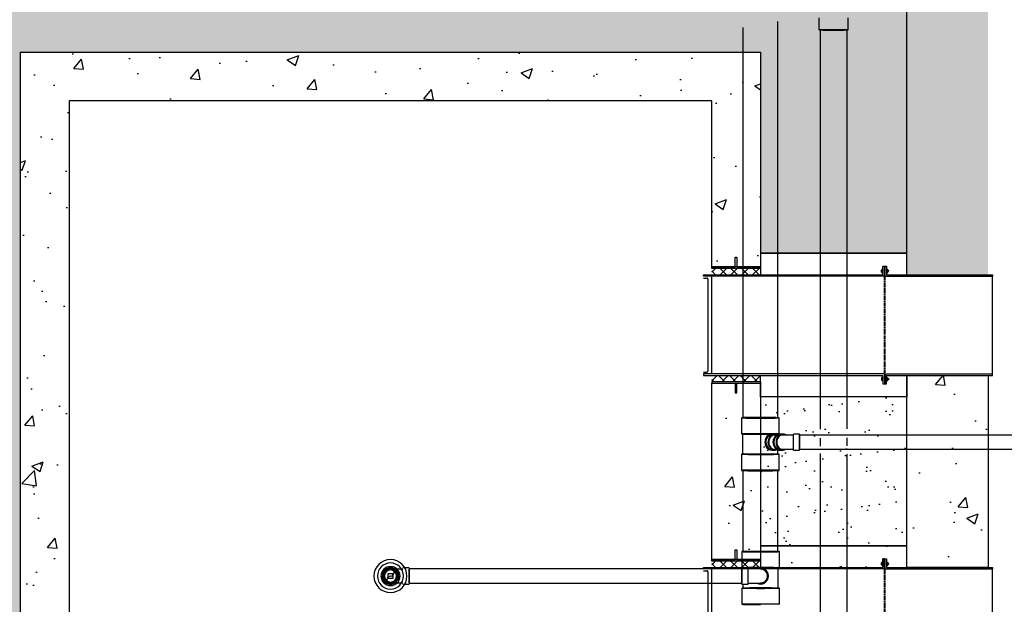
# Model space of a CAD drawing. Header units: inches. Extents: x -337 to 21291, y 405 to 2143.
# Tile 6 of 33: x 11 to 253, y 961 to 1105. Entities that reach past the tile are written whole.
import ezdxf

# ---------------------------------------------------------------- set-up
doc = ezdxf.new("R2010")
doc.units = ezdxf.units.IN
doc.header["$MEASUREMENT"] = 0
doc.linetypes.add('IMPORT-DASHED _3_', pattern=[0.070312, 0.046875, -0.023438])
for name, color, linetype in [('A-DETL', 90, 'Continuous'), ('A-DETL-THIN', 151, 'Continuous'), ('P-PIPE', 3, 'Continuous'), ('P-SANR-FIXT', 6, 'Continuous')]:
    doc.layers.add(name, color=color, linetype=linetype)
doc.layers.add('A-FLOR-PATT', color=9, linetype='Continuous', true_color=0x808080)
doc.layers.add('A-WALL-PATT', color=9, linetype='Continuous', true_color=0x808080)
pattern_1 = [(45, (-1543.159, 686.5794), (-1.3357247, 1.3357247), []), (135, (-1543.159, 686.5794), (-1.3357247, -1.3357247), [])]

# ---------------------------------------------------------------- blocks, each defined once
blk = doc.blocks.new('Bend - PVC - Sch 40 - DWV_USACE - Standard-1110594-00_SP_Foundation Drainage Plan-TO FDN_DOC')
at = {"layer": 'P-PIPE'}
for p, q in [((206.67, 1387.02), (205.92, 1387.02)), ((210.71, 1387.02), (209.21, 1387.02)), ((209.21, 1383.06), (209.21, 1387.02)), ((210.71, 1383.06), (210.71, 1387.02)), ((205.92, 1383.06), (206.67, 1383.06)), ((209.21, 1385.04), (209.21, 1385.04)), ((209.21, 1385.04), (209.21, 1385.04)), ((209.21, 1385.04), (209.21, 1385.04)), ((209.21, 1385.04), (209.21, 1385.04)), ((209.21, 1383.06), (210.71, 1383.06)), ((210.71, 1385.04), (210.71, 1385.04)), ((210.71, 1385.04), (210.71, 1385.04))]:
    blk.add_line(p, q, dxfattribs=at)
at = {"layer": 'P-PIPE', "flags": 128}
for points in [[(209.21, 1386.79), (209.09, 1386.79), (208.97, 1386.79), (208.86, 1386.79), (208.74, 1386.79), (208.63, 1386.79), (208.51, 1386.79), (208.4, 1386.79), (208.29, 1386.79), (208.18, 1386.79), (208.07, 1386.79), (207.96, 1386.79), (207.86, 1386.79), (207.75, 1386.79), (207.65, 1386.79), (207.56, 1386.79), (207.46, 1386.79), (207.37, 1386.79), (207.28, 1386.79), (207.19, 1386.79), (207.11, 1386.79), (207.03, 1386.79), (206.95, 1386.79), (206.88, 1386.79), (206.81, 1386.79), (206.75, 1386.79), (206.68, 1386.79), (206.67, 1386.79)], [(206.67, 1383.29), (206.73, 1383.29), (206.8, 1383.29), (206.87, 1383.29), (206.94, 1383.29), (207.02, 1383.29), (207.09, 1383.29), (207.18, 1383.29), (207.26, 1383.29), (207.35, 1383.29), (207.44, 1383.29), (207.54, 1383.29), (207.64, 1383.29), (207.74, 1383.29), (207.84, 1383.29), (207.94, 1383.29), (208.05, 1383.29), (208.16, 1383.29), (208.27, 1383.29), (208.38, 1383.29), (208.49, 1383.29), (208.6, 1383.29), (208.72, 1383.29), (208.84, 1383.29), (208.95, 1383.29), (209.07, 1383.29), (209.19, 1383.29), (209.21, 1383.29)]]:
    blk.add_lwpolyline(points, dxfattribs=at)
at = {"layer": 'P-PIPE'}
for centre, major_axis, start_param, end_param in [((205.92, 1385.04), (0, 1.98), 6.062597, 7.853982), ((206.67, 1385.04), (0, 1.98), 5.813092, 7.853982), ((206.67, 1385.04), (0, 1.75), 6.283185, 7.853982), ((205.92, 1385.04), (0, 1.98), 1.570796, 3.141593), ((206.67, 1385.04), (0, 1.98), 1.570796, 3.627428), ((206.67, 1385.04), (0, 1.75), 1.570796, 3.141593)]:
    blk.add_ellipse(centre, major_axis=major_axis, ratio=0.866025, start_param=start_param, end_param=end_param, dxfattribs=at)
blk = doc.blocks.new('Mechanical_Box_H_rvt-1-00_SP_Foundation Drainage Plan-TO FDN_DOC')
at = {"layer": 'P-PIPE'}
for p, q in [((197.34, 1007.11), (197.38, 1104.62)), ((188.75, 1103.17), (188.72, 1007.11)), ((188.4, 1007.15), (188.4, 1003.17)), ((197.66, 1003.17), (197.67, 1007.15)), ((188.69, 1003.17), (188.69, 998.18)), ((196.67, 1003.13), (195.89, 1003.14)), ((197.08, 1002.9), (196.65, 1002.9)), ((237.08, 1002.9), (202.66, 1002.9)), ((202.66, 1001.15), (202.66, 1002.9)), ((202.66, 1002.9), (202.66, 1001.15)), ((259.43, 1002.9), (237.08, 1002.9)), ((202.66, 999.4), (202.66, 1001.15)), ((202.66, 1001.15), (202.66, 999.4)), ((188.39, 998.18), (188.39, 994.2)), ((195.89, 999.18), (196.61, 999.17)), ((196.64, 999.4), (197.08, 999.4)), ((197.37, 998.19), (197.37, 999.26)), ((197.66, 994.2), (197.66, 998.17)), ((202.66, 999.4), (237.08, 999.4)), ((237.08, 999.4), (259.43, 999.4)), ((188.72, 994.16), (188.72, 974.21)), ((197.34, 974.24), (197.34, 994.16))]:
    blk.add_line(p, q, dxfattribs=at)
at = {"layer": 'P-PIPE', "lineweight": -3}
for p, q in [((207.47, 1105.55), (207.47, 1102.55)), ((214.68, 1102.55), (214.68, 1105.55)), ((207.76, 1102.55), (207.76, 1004.36)), ((214.39, 1004.38), (214.39, 1102.55)), ((207.76, 1002.09), (207.76, 1000.19)), ((214.39, 1000.25), (214.39, 1002.22)), ((207.76, 998.33), (207.76, 914.66)), ((214.39, 914.66), (214.39, 998.21)), ((188.46, 974.22), (188.46, 970.24)), ((197.73, 970.24), (197.73, 974.22)), ((106.64, 970.19), (105.14, 970.19)), ((188.53, 969.96), (106.64, 969.96)), ((106.64, 969.96), (106.64, 968.21)), ((106.64, 968.21), (106.64, 969.96)), ((188.53, 968.21), (188.53, 970.19)), ((190.03, 970.19), (188.53, 970.19)), ((188.53, 969.96), (188.53, 968.21)), ((188.76, 970.24), (188.76, 970.18)), ((190.03, 966.23), (190.03, 970.19)), ((190.06, 969.96), (190.03, 969.96)), ((190.18, 969.96), (190.06, 969.96)), ((190.31, 969.96), (190.18, 969.96)), ((190.43, 969.96), (190.31, 969.96)), ((190.55, 969.96), (190.43, 969.96)), ((190.67, 969.96), (190.55, 969.96)), ((190.79, 969.96), (190.67, 969.96)), ((190.91, 969.96), (190.79, 969.96)), ((191.02, 969.96), (190.91, 969.96)), ((191.14, 969.96), (191.02, 969.96)), ((191.25, 969.96), (191.14, 969.96)), ((191.36, 969.96), (191.25, 969.96)), ((191.47, 969.96), (191.36, 969.96)), ((191.58, 969.96), (191.47, 969.96)), ((191.68, 969.96), (191.58, 969.96)), ((191.78, 969.96), (191.68, 969.96)), ((191.88, 969.96), (191.78, 969.96)), ((191.98, 969.96), (191.88, 969.96)), ((192.07, 969.96), (191.98, 969.96)), ((192.16, 969.96), (192.07, 969.96)), ((192.25, 969.96), (192.16, 969.96)), ((192.33, 969.96), (192.25, 969.96)), ((192.41, 969.96), (192.33, 969.96)), ((192.48, 969.96), (192.41, 969.96)), ((192.56, 969.96), (192.48, 969.96)), ((192.62, 969.96), (192.56, 969.96)), ((192.69, 969.96), (192.62, 969.96)), ((192.74, 969.96), (192.69, 969.96)), ((192.8, 969.96), (192.74, 969.96)), ((192.85, 969.96), (192.8, 969.96)), ((192.89, 969.96), (192.85, 969.96)), ((192.94, 969.96), (192.89, 969.96)), ((192.97, 969.96), (192.94, 969.96)), ((193, 969.96), (192.97, 969.96)), ((193.03, 969.96), (193, 969.96)), ((193.05, 969.96), (193.03, 969.96)), ((193.07, 969.96), (193.05, 969.96)), ((193.08, 969.96), (193.07, 969.96)), ((193.08, 969.96), (193.09, 969.96)), ((193.09, 969.96), (193.08, 969.96)), ((193.09, 970.19), (193.09, 970.19)), ((193.09, 970.19), (193.09, 970.19)), ((193.09, 970.19), (193.09, 970.19)), ((193.09, 969.96), (193.16, 969.95)), ((193.09, 969.96), (193.09, 969.96)), ((193.16, 969.95), (193.23, 969.95)), ((193.23, 969.95), (193.3, 969.94)), ((193.3, 969.94), (193.37, 969.93)), ((193.37, 969.93), (193.44, 969.92)), ((193.44, 969.92), (193.51, 969.91)), ((193.51, 969.91), (193.58, 969.89)), ((193.58, 969.89), (193.64, 969.87)), ((193.64, 969.87), (193.71, 969.84)), ((193.71, 969.84), (193.78, 969.82)), ((193.78, 969.82), (193.84, 969.79)), ((193.84, 969.79), (193.9, 969.76)), ((193.9, 969.76), (193.96, 969.72)), ((193.96, 969.72), (194.02, 969.69)), ((194.02, 969.69), (194.08, 969.65)), ((194.08, 969.65), (194.14, 969.61)), ((194.14, 969.61), (194.19, 969.57)), ((194.19, 969.57), (194.25, 969.52)), ((194.25, 969.52), (194.3, 969.47)), ((194.3, 969.47), (194.35, 969.43)), ((194.35, 969.43), (194.4, 969.37)), ((194.4, 969.37), (194.44, 969.32)), ((194.44, 969.32), (194.49, 969.27)), ((194.49, 969.27), (194.53, 969.21)), ((194.53, 969.21), (194.57, 969.15)), ((194.57, 969.15), (194.6, 969.09)), ((194.6, 969.09), (194.64, 969.03)), ((194.64, 969.03), (194.67, 968.97)), ((194.67, 968.97), (194.7, 968.9)), ((194.7, 968.9), (194.72, 968.84)), ((194.72, 968.84), (194.75, 968.77)), ((194.75, 968.77), (194.77, 968.71)), ((194.77, 968.71), (194.79, 968.64)), ((197.44, 965.23), (197.44, 970.24)), ((105.14, 968.21), (105.14, 968.21)), ((105.14, 968.21), (105.14, 968.21)), ((105.14, 968.21), (105.14, 968.21)), ((105.14, 968.21), (105.14, 968.21)), ((106.64, 968.21), (106.64, 966.46)), ((106.64, 966.46), (106.64, 968.21)), ((106.64, 968.21), (106.64, 968.21)), ((106.64, 968.21), (106.64, 968.21)), ((106.64, 966.46), (188.53, 966.46)), ((188.53, 968.21), (188.53, 966.46)), ((188.53, 966.23), (188.53, 968.21)), ((188.53, 968.21), (188.53, 968.21)), ((188.53, 968.21), (188.53, 968.21)), ((190.03, 968.21), (190.03, 968.21)), ((190.03, 968.21), (190.03, 968.21)), ((190.03, 968.21), (190.03, 968.21)), ((190.03, 968.21), (190.03, 968.21)), ((190.03, 966.46), (190.15, 966.46)), ((190.15, 966.46), (190.27, 966.46)), ((190.27, 966.46), (190.39, 966.46)), ((190.39, 966.46), (190.52, 966.46)), ((190.52, 966.46), (190.64, 966.46)), ((190.64, 966.46), (190.76, 966.46)), ((190.76, 966.46), (190.87, 966.46)), ((190.87, 966.46), (190.99, 966.46)), ((190.99, 966.46), (191.11, 966.46)), ((191.11, 966.46), (191.22, 966.46)), ((191.22, 966.46), (191.33, 966.46)), ((191.33, 966.46), (191.44, 966.46)), ((191.44, 966.46), (191.55, 966.46)), ((191.55, 966.46), (191.65, 966.46)), ((191.65, 966.46), (191.76, 966.46)), ((191.76, 966.46), (191.86, 966.46)), ((191.86, 966.46), (191.95, 966.46)), ((191.95, 966.46), (192.05, 966.46)), ((192.05, 966.46), (192.14, 966.46)), ((192.14, 966.46), (192.23, 966.46)), ((192.23, 966.46), (192.31, 966.46)), ((192.31, 966.46), (192.39, 966.46)), ((192.39, 966.46), (192.46, 966.46)), ((192.46, 966.46), (192.54, 966.46)), ((192.54, 966.46), (192.61, 966.46)), ((192.61, 966.46), (192.67, 966.46)), ((192.67, 966.46), (192.73, 966.46)), ((192.73, 966.46), (192.78, 966.46)), ((192.78, 966.46), (192.84, 966.46)), ((192.84, 966.46), (192.88, 966.46)), ((192.88, 966.46), (192.92, 966.46)), ((192.92, 966.46), (192.96, 966.46)), ((192.96, 966.46), (193, 966.46)), ((193, 966.46), (193.02, 966.46)), ((193.02, 966.46), (193.05, 966.46)), ((193.05, 966.46), (193.06, 966.46)), ((193.06, 966.46), (193.08, 966.46)), ((193.08, 966.46), (193.09, 966.46)), ((193.11, 966.46), (193.09, 966.46)), ((193.09, 966.46), (193.09, 966.46)), ((193.09, 966.46), (193.09, 966.46)), ((193.18, 966.46), (193.11, 966.46)), ((193.25, 966.46), (193.18, 966.46)), ((193.32, 966.47), (193.25, 966.46)), ((193.39, 966.48), (193.32, 966.47)), ((193.46, 966.49), (193.39, 966.48)), ((193.53, 966.51), (193.46, 966.49)), ((193.6, 966.53), (193.53, 966.51)), ((193.66, 966.55), (193.6, 966.53)), ((193.73, 966.58), (193.66, 966.55)), ((193.79, 966.6), (193.73, 966.58)), ((193.86, 966.63), (193.79, 966.6)), ((193.92, 966.66), (193.86, 966.63)), ((193.98, 966.7), (193.92, 966.66)), ((194.04, 966.73), (193.98, 966.7)), ((194.1, 966.77), (194.04, 966.73)), ((194.15, 966.81), (194.1, 966.77)), ((194.21, 966.86), (194.15, 966.81)), ((194.26, 966.9), (194.21, 966.86)), ((194.31, 966.95), (194.26, 966.9)), ((194.36, 967), (194.31, 966.95)), ((194.41, 967.05), (194.36, 967)), ((194.45, 967.11), (194.41, 967.05)), ((194.5, 967.16), (194.45, 967.11)), ((194.54, 967.22), (194.5, 967.16)), ((194.58, 967.28), (194.54, 967.22)), ((194.61, 967.34), (194.58, 967.28)), ((194.65, 967.4), (194.61, 967.34)), ((194.68, 967.46), (194.65, 967.4)), ((194.71, 967.52), (194.68, 967.46)), ((194.73, 967.59), (194.71, 967.52)), ((194.75, 967.66), (194.73, 967.59)), ((194.78, 967.72), (194.75, 967.66)), ((194.79, 967.79), (194.78, 967.72)), ((194.79, 968.64), (194.81, 968.57)), ((194.81, 967.86), (194.79, 967.79)), ((194.81, 968.57), (194.82, 968.5)), ((194.82, 967.93), (194.81, 967.86)), ((194.82, 968.5), (194.83, 968.43)), ((194.83, 968), (194.82, 967.93)), ((194.83, 968.43), (194.84, 968.36)), ((194.84, 968.07), (194.83, 968)), ((194.84, 968.36), (194.84, 968.29)), ((194.84, 968.29), (194.84, 968.22)), ((194.84, 968.22), (194.84, 968.21)), ((194.84, 968.21), (194.84, 968.14)), ((194.84, 968.14), (194.84, 968.07)), ((105.14, 966.23), (106.64, 966.23)), ((188.46, 965.23), (188.46, 961.26)), ((188.53, 966.23), (190.03, 966.23)), ((188.76, 966.23), (188.76, 965.23)), ((193.09, 966.23), (193.09, 966.23)), ((197.73, 961.25), (197.73, 965.23))]:
    blk.add_line(p, q, dxfattribs=at)
at = {"layer": 'P-PIPE', "lineweight": -3, "flags": 128}
for points in [[(100.33, 968.21), (100.33, 968.28), (100.33, 968.35), (100.34, 968.42), (100.35, 968.48), (100.36, 968.55), (100.38, 968.62), (100.4, 968.69), (100.42, 968.76), (100.44, 968.82), (100.47, 968.89), (100.49, 968.95), (100.53, 969.01), (100.56, 969.08), (100.6, 969.14), (100.63, 969.19), (100.67, 969.25), (100.72, 969.31), (100.76, 969.36), (100.81, 969.41), (100.86, 969.46), (100.91, 969.51), (100.96, 969.55), (101.02, 969.6), (101.07, 969.64), (101.13, 969.68), (101.19, 969.72), (101.25, 969.75), (101.32, 969.78), (101.38, 969.81), (101.44, 969.84), (101.51, 969.86), (101.58, 969.88), (101.64, 969.9), (101.71, 969.92), (101.78, 969.93), (101.85, 969.94), (101.92, 969.95), (101.99, 969.95), (102.06, 969.96), (102.08, 969.96)], [(102.08, 969.96), (102.15, 969.95), (102.22, 969.95), (102.29, 969.94), (102.36, 969.93), (102.43, 969.92), (102.49, 969.91), (102.56, 969.89), (102.63, 969.87), (102.69, 969.84), (102.76, 969.82), (102.82, 969.79), (102.89, 969.76), (102.95, 969.72), (103.01, 969.69), (103.07, 969.65), (103.12, 969.61), (103.18, 969.57), (103.23, 969.52), (103.28, 969.47), (103.33, 969.43), (103.38, 969.37), (103.43, 969.32), (103.47, 969.27), (103.51, 969.21), (103.55, 969.15), (103.59, 969.09), (103.62, 969.03), (103.65, 968.97), (103.68, 968.91), (103.71, 968.84), (103.73, 968.77), (103.75, 968.71), (103.77, 968.64), (103.79, 968.57), (103.8, 968.5), (103.81, 968.43), (103.82, 968.36), (103.83, 968.3), (103.83, 968.23), (103.83, 968.21)], [(102.08, 969.96), (102.08, 969.96), (102.09, 969.96), (102.1, 969.96), (102.12, 969.96), (102.14, 969.96), (102.17, 969.96), (102.2, 969.96), (102.23, 969.96), (102.27, 969.96), (102.32, 969.96), (102.37, 969.96), (102.42, 969.96), (102.48, 969.96), (102.55, 969.96), (102.61, 969.96), (102.68, 969.96), (102.76, 969.96), (102.84, 969.96), (102.92, 969.96), (103.01, 969.96), (103.1, 969.96), (103.19, 969.96), (103.29, 969.96), (103.38, 969.96), (103.49, 969.96), (103.59, 969.96), (103.7, 969.96), (103.81, 969.96), (103.92, 969.96), (104.03, 969.96), (104.15, 969.96), (104.26, 969.96), (104.38, 969.96), (104.5, 969.96), (104.62, 969.96), (104.74, 969.96), (104.86, 969.96), (104.99, 969.96), (105.11, 969.96), (105.14, 969.96)], [(102.08, 966.46), (102.01, 966.46), (101.94, 966.46), (101.87, 966.47), (101.8, 966.48), (101.73, 966.49), (101.66, 966.51), (101.59, 966.52), (101.53, 966.55), (101.46, 966.57), (101.4, 966.59), (101.33, 966.62), (101.27, 966.65), (101.21, 966.69), (101.15, 966.72), (101.09, 966.76), (101.03, 966.8), (100.98, 966.85), (100.92, 966.89), (100.87, 966.94), (100.82, 966.99), (100.77, 967.04), (100.73, 967.09), (100.69, 967.15), (100.64, 967.2), (100.61, 967.26), (100.57, 967.32), (100.53, 967.38), (100.5, 967.44), (100.47, 967.51), (100.45, 967.57), (100.42, 967.64), (100.4, 967.7), (100.38, 967.77), (100.37, 967.84), (100.35, 967.91), (100.34, 967.98), (100.33, 968.05), (100.33, 968.12), (100.33, 968.19), (100.33, 968.21)], [(103.83, 968.21), (103.83, 968.14), (103.82, 968.07), (103.82, 968), (103.81, 967.93), (103.79, 967.86), (103.78, 967.79), (103.76, 967.72), (103.74, 967.66), (103.72, 967.59), (103.69, 967.52), (103.66, 967.46), (103.63, 967.4), (103.6, 967.34), (103.56, 967.28), (103.52, 967.22), (103.48, 967.16), (103.44, 967.11), (103.39, 967.05), (103.35, 967), (103.3, 966.95), (103.25, 966.9), (103.19, 966.86), (103.14, 966.81), (103.08, 966.77), (103.02, 966.73), (102.96, 966.7), (102.9, 966.66), (102.84, 966.63), (102.78, 966.6), (102.71, 966.58), (102.65, 966.55), (102.58, 966.53), (102.51, 966.51), (102.44, 966.49), (102.38, 966.48), (102.31, 966.47), (102.24, 966.46), (102.17, 966.46), (102.1, 966.46), (102.08, 966.46)], [(105.14, 966.46), (105.02, 966.46), (104.9, 966.46), (104.77, 966.46), (104.65, 966.46), (104.53, 966.46), (104.41, 966.46), (104.29, 966.46), (104.18, 966.46), (104.06, 966.46), (103.95, 966.46), (103.84, 966.46), (103.73, 966.46), (103.62, 966.46), (103.51, 966.46), (103.41, 966.46), (103.31, 966.46), (103.21, 966.46), (103.12, 966.46), (103.03, 966.46), (102.94, 966.46), (102.86, 966.46), (102.78, 966.46), (102.7, 966.46), (102.63, 966.46), (102.56, 966.46), (102.5, 966.46), (102.44, 966.46), (102.38, 966.46), (102.33, 966.46), (102.29, 966.46), (102.24, 966.46), (102.21, 966.46), (102.17, 966.46), (102.15, 966.46), (102.12, 966.46), (102.1, 966.46), (102.09, 966.46), (102.08, 966.46), (102.08, 966.46), (102.08, 966.46)]]:
    blk.add_lwpolyline(points, dxfattribs=at)
at = {"layer": 'P-PIPE', "lineweight": -3}
for centre, radius, start, end in [((102.08, 968.21), 1.98, 360, 180), ((102.08, 968.21), 1.98, 360, 180), ((102.08, 968.21), 1.75, 0, 180), ((102.08, 968.21), 1.75, 360, 180), ((102.08, 969.08), 0.875, 270, 90), ((193.09, 968.21), 1.98, 360, 117.8363), ((193.09, 968.21), 1.75, 0, 90), ((193.09, 968.21), 1.75, 360, 89.9922), ((102.08, 968.21), 1.98, 180, 360), ((102.08, 968.21), 1.98, 180, 360), ((102.08, 968.21), 1.75, 180, 0), ((102.08, 968.21), 1.75, 180, 360), ((102.08, 967.33), 0.875, 90, 270), ((193.09, 968.21), 1.98, 242.1636, 360), ((193.09, 968.21), 1.75, 270, 0), ((193.09, 968.21), 1.75, 270.0078, 360)]:
    blk.add_arc(centre, radius, start, end, dxfattribs=at)
for centre, major_axis, ratio, start_param, end_param in [((211.08, 1102.55), (3.6, 0), 0.010416, 3.131177, 6.27277), ((211.08, 1102.55), (3.6, 0), 0.010416, 6.27277, 9.414362), ((211.08, 1102.55), (3.31, 0), 0.010416, 1.570796, 3.141593), ((211.08, 1102.55), (3.31, 0), 0.010416, 3.141593, 4.712389), ((211.08, 1102.55), (3.31, 0), 0.010416, 0, 1.570796), ((211.08, 1102.55), (3.31, 0), 0.010416, 4.712389, 6.283185), ((193.1, 974.22), (-4.63, 0), 0.010372, 4.717068, 6.282416), ((193.1, 974.22), (-4.63, 0), 0.010372, 0, 1.566136), ((193.1, 974.22), (-4.63, 0), 0.010372, 4.71162, 4.717068), ((193.1, 974.22), (-4.63, 0), 0.010372, 3.141593, 4.71162), ((193.1, 974.22), (-4.63, 0), 0.010372, 1.570027, 3.140824), ((193.1, 970.24), (-4.63, 0), 0.010372, 4.716976, 6.282416), ((193.1, 970.24), (-4.63, 0), 0.010372, 0, 1.566228), ((193.1, 970.24), (-4.34, 0), 0.010372, 4.717287, 6.282416), ((193.1, 970.24), (-4.34, 0), 0.010372, 0, 1.565917), ((193.1, 970.24), (-4.63, 0), 0.010372, 4.71162, 4.716976), ((193.1, 970.24), (-4.34, 0), 0.010372, 4.71162, 4.717287), ((193.1, 970.24), (-4.63, 0), 0.010372, 1.570027, 3.140824), ((193.09, 968.21), (0, 1.75), 1, 3.141479, 6.283072), ((193.1, 970.24), (-4.63, 0), 0.010372, 3.141593, 4.71162), ((193.1, 970.24), (-4.34, 0), 0.010372, 3.141593, 4.71162), ((193.1, 970.24), (-4.34, 0), 0.010372, 1.570027, 3.140824), ((193.1, 965.23), (-4.63, 0), 0.010372, 4.716861, 6.282416), ((193.1, 965.23), (-4.63, 0), 0.010372, 0, 1.566344), ((193.1, 965.23), (-4.34, 0), 0.010372, 4.717164, 6.282416), ((193.1, 965.23), (-4.34, 0), 0.010372, 0, 1.566041), ((193.1, 965.23), (-4.34, 0), 0.010372, 4.71162, 4.717164), ((193.1, 965.23), (-4.63, 0), 0.010372, 4.71162, 4.716861), ((193.1, 965.23), (-4.34, 0), 0.010372, 1.570027, 3.140824), ((193.1, 965.23), (-4.63, 0), 0.010372, 1.570027, 3.140824), ((193.1, 965.23), (-4.34, 0), 0.010372, 3.141593, 4.71162), ((193.1, 965.23), (-4.63, 0), 0.010372, 3.141593, 4.71162), ((193.1, 961.26), (-4.63, 0), 0.010372, 4.716769, 6.282416), ((193.1, 961.26), (-4.63, 0), 0.010372, 0, 1.566436), ((193.1, 961.26), (-4.63, 0), 0.010372, 4.71162, 4.716769), ((193.1, 961.26), (-4.63, 0), 0.010372, 3.141593, 4.71162)]:
    blk.add_ellipse(centre, major_axis=major_axis, ratio=ratio, start_param=start_param, end_param=end_param, dxfattribs=at)
at = {"layer": 'P-PIPE'}
for centre, major_axis, ratio, start_param, end_param in [((193.03, 1007.15), (-4.63, 0), 0.010234, 5.497816, 6.283185), ((193.03, 1007.15), (-4.63, 0), 0.010234, 0.000028, 2.356223), ((193.03, 1007.11), (-4.31, 0), 0.010271, 4.712389, 6.283185), ((193.03, 1007.11), (-4.31, 0), 0.010271, 0, 1.570796), ((193.03, 1007.15), (-4.63, 0), 0.010234, 3.141621, 5.497816), ((193.03, 1007.11), (-4.31, 0), 0.010271, 3.141593, 4.712389), ((193.03, 1007.11), (-4.31, 0), 0.010271, 1.570796, 3.141593), ((193.03, 1007.15), (-4.63, 0), 0.010234, 2.356223, 3.141593), ((193.03, 1003.17), (-4.63, 0), 0.010234, 5.497816, 6.283185), ((193.03, 1003.17), (-4.63, 0), 0.010234, 0.000028, 2.356223), ((193.03, 1003.17), (-4.34, 0), 0.010234, 5.497816, 6.283185), ((193.03, 1003.17), (-4.34, 0), 0.010234, 0.000028, 2.356223), ((193.03, 1003.17), (-4.63, 0), 0.010234, 3.141621, 5.497816), ((193.03, 1003.17), (-4.34, 0), 0.010234, 3.141621, 5.497816), ((195.89, 1001.16), (0.04, 1.98), 0.865978, 0.02083, 3.162423), ((195.89, 1001.16), (0.03, 1.75), 0.865978, 0.034183, 3.107409), ((196.64, 1001.15), (0.04, 1.98), 0.865978, -0.350594, 3.52864), ((196.64, 1001.15), (0, 1.75), 0.866025, 0, 1.570796), ((193.03, 1003.17), (-4.34, 0), 0.010234, 2.356223, 3.141593), ((193.03, 1003.17), (-4.63, 0), 0.010234, 2.356223, 3.141593), ((197.88, 1001.15), (0, 1.75), 0.866025, 0, 1.570796), ((196.64, 1001.15), (0, 1.75), 0.866025, 1.570796, 3.141593), ((197.88, 1001.15), (0, 1.75), 0.866025, 1.570796, 3.107294), ((193.03, 998.18), (-4.63, 0), 0.010234, 5.497816, 6.283185), ((193.03, 998.18), (-4.63, 0), 0.010234, 0.000028, 2.356223), ((193.03, 998.18), (-4.34, 0), 0.010234, 5.497816, 6.283185), ((193.03, 998.18), (-4.34, 0), 0.010234, 0.000028, 2.356223), ((193.03, 998.18), (-4.63, 0), 0.010234, 3.141621, 5.497816), ((193.03, 998.18), (-4.34, 0), 0.010234, 3.141621, 5.497816), ((193.03, 998.18), (-4.34, 0), 0.010234, 2.356223, 3.141593), ((193.03, 998.18), (-4.63, 0), 0.010234, 2.356223, 3.141593), ((193.03, 994.2), (-4.63, 0), 0.010234, 5.497816, 6.283185), ((193.03, 994.2), (-4.63, 0), 0.010234, 0.000028, 2.356223), ((193.03, 994.16), (4.31, 0), 0.010416, 1.570796, 3.141593), ((193.03, 994.16), (4.31, 0), 0.010416, 3.141593, 4.712389), ((193.03, 994.2), (-4.63, 0), 0.010234, 3.141621, 5.497816), ((193.03, 994.16), (4.31, 0), 0.010416, 0, 1.570796), ((193.03, 994.16), (4.31, 0), 0.010416, 4.712389, 6.283185), ((193.03, 994.2), (-4.63, 0), 0.010234, 2.356223, 3.141593)]:
    blk.add_ellipse(centre, major_axis=major_axis, ratio=ratio, start_param=start_param, end_param=end_param, dxfattribs=at)
at = {"layer": 'P-SANR-FIXT', "lineweight": -3}
for p, q in [((101.48, 967.61), (101.48, 968.81)), ((101.48, 968.81), (102.68, 968.81)), ((102.68, 968.81), (102.68, 967.61)), ((102.68, 967.61), (101.48, 967.61))]:
    blk.add_line(p, q, dxfattribs=at)
for radius, start, end in [(4.06, 0, 180), (4.06, 0, 180), (4.06, 0, 180), (4.06, 0, 180), (3.21, 0, 180), (3.21, 0, 180), (2.35, 0, 180), (2.35, 0, 180), (2.03, 0, 180), (2.03, 0, 180), (1.5, 0, 180), (1.5, 0, 180), (4.06, 180, 0), (4.06, 180, 0), (4.06, 180, 0), (4.06, 180, 0), (3.21, 180, 0), (3.21, 180, 0), (2.35, 180, 0), (2.35, 180, 0), (2.03, 180, 0), (2.03, 180, 0), (1.5, 180, 0), (1.5, 180, 0)]:
    blk.add_arc((102.08, 968.21), radius, start, end, dxfattribs=at)
at = {"layer": 'P-PIPE', "color": 3, "lineweight": 9}
blk.add_blockref('Bend - PVC - Sch 40 - DWV_USACE - Standard-1110594-00_SP_Foundation Drainage Plan-TO FDN_DOC', (-8.05, -383.89), dxfattribs=at)

msp = doc.modelspace()

# ---------------------------------------------------------------- hatches: boundary and pattern name
at = {"layer": 'A-FLOR-PATT', "lineweight": -3}
h = msp.add_hatch(dxfattribs=at)
h.set_pattern_fill('FP_3', color=8, style=0, pattern_type=2)
h.set_pattern_definition(pattern_1)
h.paths.add_polyline_path([(187.4124, 1042.4282), (181.0776, 1042.4282), (181.0776, 1043.9959), (193.0776, 1043.9959), (193.0776, 1042.4282), (188.5433, 1042.4282)])
h = msp.add_hatch(color=8, dxfattribs=at)
h.paths.add_polyline_path([(223.7086, 1044.5239), (223.7086, 1043.4909), (223.5503, 1043.4909), (223.5503, 1044.5239)])
h.paths.add_polyline_path([(223.5503, 1043.1691), (223.7086, 1043.1691), (223.7086, 1042.0524), (223.5503, 1042.0524), (223.5503, 1042.4511)])
h = msp.add_hatch(dxfattribs=at)
h.set_pattern_fill('FP_3', color=8, style=0, pattern_type=2)
h.set_pattern_definition(pattern_1)
h.paths.add_polyline_path([(187.4124, 1017.6766), (181.0776, 1017.6766), (181.0776, 1016.1089), (193.0776, 1016.1089), (193.0776, 1017.6766), (188.5433, 1017.6766)])
h = msp.add_hatch(color=8, dxfattribs=at)
h.paths.add_polyline_path([(223.7086, 1015.5809), (223.7086, 1016.614), (223.5503, 1016.614), (223.5503, 1015.5809)])
h.paths.add_polyline_path([(223.5503, 1016.9357), (223.7086, 1016.9357), (223.7086, 1018.0524), (223.5503, 1018.0524), (223.5503, 1017.6537)])
h = msp.add_hatch(dxfattribs=at)
h.set_pattern_fill('FP_3', color=8, style=0, pattern_type=2)
h.set_pattern_definition([(45, (-1543.159, 614.5794), (-1.3357247, 1.3357247), []), (135, (-1543.159, 614.5794), (-1.3357247, -1.3357247), [])])
h.paths.add_polyline_path([(187.4124, 970.4282), (181.0776, 970.4282), (181.0776, 971.9959), (193.0776, 971.9959), (193.0776, 970.4282), (188.5433, 970.4282)])
h = msp.add_hatch(color=8, dxfattribs=at)
h.paths.add_polyline_path([(223.7086, 972.5239), (223.7086, 971.4909), (223.5503, 971.4909), (223.5503, 972.5239)])
h.paths.add_polyline_path([(223.5503, 971.1691), (223.7086, 971.1691), (223.7086, 970.0524), (223.5503, 970.0524), (223.5503, 970.4511)])
at = {"layer": 'A-WALL-PATT', "lineweight": -3, "transparency": 33554559}
h = msp.add_hatch(dxfattribs=at)
h.set_pattern_fill('AR-CONC', color=8, scale=4, style=0)
h.set_pattern_definition([(50, (0, 0), (28.6904, -2.51009), [3, -33]), (355, (0, 0), (-5.55005, 30.0877), [2.4, -26.4]), (100.4514, (2.39, -0.21), (23.14035, 27.5776), [2.5496, -28.0457]), (46.1842, (0, 8), (42.68965, -6.62077), [4.5, -49.5]), (96.6356, (3.557, 7.45), (37.3865, 38.96474), [3.8244, -42.06855]), (351.1842, (0, 8), (37.3865, 38.96474), [3.6, -39.6]), (21, (4, 6), (23.87628, -16.10476), [3, -33]), (326, (4, 6), (9.7326, 29.006), [2.4, -26.4]), (71.4514, (5.99, 4.658), (33.6089, 12.90125), [2.5496, -28.0457]), (37.5, (0, 0), (0.486394, 13.315754), [0, -26.08, 0, -26.8, 0, -26.5]), (7.5, (0, 0), (10.52278, 15.77647), [0, -15.28, 0, -25.48, 0, -10.1]), (327.5, (-8.92, 0), (21.352897, -0.902195), [0, -10, 0, -31.2, 0, -41.4]), (317.5, (-12.92, 0), (23.32745, 4.0042), [0, -13, 0, -20.72, 0, -29.4])])
h.paths.add_polyline_path([(249.0774, 1042.4274), (249.0774, 1493.2059), (2153.0774, 1493.2059), (2153.0774, 1042.4274), (2173.0774, 1042.4274), (2173.0774, 1513.2059), (229.0774, 1513.2059), (229.0774, 1042.4274)])
h = msp.add_hatch(dxfattribs=at)
h.set_pattern_fill('AR-SAND', color=8, scale=4, style=0)
h.paths.add_polyline_path([(205.0774, 1121.2059), (-12.9226, 1121.2059), (-12.9226, 875.2059), (-184.7564, 875.2059), (-184.7564, 851.2059), (11.0774, 851.2059), (11.0774, 1097.2059), (193.0774, 1097.2059), (193.0774, 1047.7274), (201.0774, 1047.7274), (229.0774, 1047.7274), (229.0774, 1145.1577), (205.0774, 1145.1577)])
h = msp.add_hatch(dxfattribs=at)
h.set_pattern_fill('AR-CONC', color=8, scale=4, style=0)
h.paths.add_polyline_path([(181.0774, 1044.3413), (181.0774, 1085.2059), (23.0774, 1085.2059), (23.0774, 851.2059), (11.0774, 851.2059), (11.0774, 1097.2059), (193.0774, 1097.2059), (193.0774, 1044.3413)])
at = {"layer": 'A-WALL-PATT'}
h = msp.add_hatch(dxfattribs=at)
h.set_pattern_fill('AR-SAND', color=256, scale=2)
edge = h.paths.add_edge_path()
edge.add_line((181.0776, 1044.3413), (193.0776, 1044.3413))
at = {"layer": 'A-WALL-PATT', "lineweight": -3, "transparency": 33554559}
h = msp.add_hatch(dxfattribs=at)
h.set_pattern_fill('AR-CONC', color=8, scale=4, style=0)
h.paths.add_polyline_path([(229.0776, 970.4274), (229.0776, 1017.6774), (249.0776, 1017.6774), (249.0776, 970.4274)])
h = msp.add_hatch(dxfattribs=at)
h.set_pattern_fill('AR-CONC', color=8, scale=4, style=0)
h.paths.add_polyline_path([(181.0776, 972.3413), (181.0776, 1015.7635), (193.0776, 1015.7635), (193.0776, 972.3413)])
h = msp.add_hatch(dxfattribs=at)
h.set_pattern_fill('AR-SAND', color=8, scale=5, style=0)
h.set_pattern_definition([(37.5, (529.397, 353.243), (-0.31497, 9.63412), [0, -7.6, 0, -8.5, 0, -8.125]), (7.5, (529.397, 353.243), (8.84888, 14.11073), [0, -4.1, 0, -6.85, 0, -2.625]), (327.5, (523.247, 353.243), (15.57071, 0.0283), [0, -2.5, 0, -9, 0, -11.75]), (317.5, (523.247, 353.243), (15.03063, 4.38838), [0, -1.25, 0, -5.9, 0, -6.75])])
h.paths.add_polyline_path([(229.0776, 975.7274), (229.0776, 1012.3774), (193.0776, 1012.3774), (193.0776, 975.7274)])
h = msp.add_hatch(dxfattribs=at)
h.set_pattern_fill('AR-CONC', color=8, scale=4, style=0)
h.paths.add_polyline_path([(193.0776, 975.7274), (193.0776, 970.4274), (223.1736, 970.4274), (223.1736, 972.5324), (224.0853, 972.5324), (224.0853, 970.4274), (229.0776, 970.4274), (229.0776, 975.7274)])

# ---------------------------------------------------------------- linework, layer by layer
at = {"layer": 'A-DETL', "lineweight": -3}
for p, q in [((186.8893, 1044.3413), (186.8893, 1046.749)), ((186.8893, 1046.749), (187.266, 1046.749)), ((187.266, 1046.749), (187.266, 1044.3413)), ((181.0776, 1044.3413), (186.8893, 1044.3413)), ((181.0776, 1043.9959), (181.0776, 1044.3413)), ((193.0776, 1043.9959), (181.0776, 1043.9959)), ((187.266, 1044.3413), (193.0776, 1044.3413)), ((193.0776, 1043.9959), (193.0776, 1044.3413)), ((223.1096, 1042.8349), (223.1096, 1043.8388)), ((223.1096, 1043.8388), (223.1736, 1043.8388)), ((223.5503, 1042.0524), (223.5503, 1044.5324)), ((223.5503, 1044.5239), (223.7086, 1044.5239)), ((223.7086, 1042.0524), (223.7086, 1044.5324)), ((224.0853, 1043.8388), (224.1493, 1043.8388)), ((224.1493, 1043.8388), (224.1493, 1042.8349)), ((179.0776, 1042.4274), (223.1736, 1042.4274)), ((179.0776, 1042.0524), (179.0776, 1042.4274)), ((223.5503, 1042.0524), (179.0776, 1042.0524)), ((179.0883, 1041.621), (179.9119, 1041.621)), ((180.1619, 1041.371), (180.1619, 1018.7338)), ((181.0776, 1018.0524), (181.0776, 1042.0524)), ((222.847, 1043.0803), (222.847, 1043.5798)), ((223.1096, 1043.6662), (222.8812, 1043.6662)), ((222.8812, 1043.4935), (223.1096, 1043.4935)), ((222.8812, 1043.1666), (223.1096, 1043.1666)), ((223.1096, 1042.9939), (222.8812, 1042.9939)), ((223.1736, 1042.8349), (223.1096, 1042.8349)), ((223.7086, 1043.4909), (223.5503, 1043.4909)), ((223.5503, 1043.1691), (223.7086, 1043.1691)), ((223.7086, 1042.0524), (250.128, 1042.0524)), ((224.1493, 1042.8349), (224.0853, 1042.8349)), ((224.0853, 1042.4274), (250.1326, 1042.4274)), ((224.1493, 1043.6798), (224.3812, 1043.6798)), ((224.3812, 1043.5071), (224.1493, 1043.5071)), ((224.3812, 1043.1802), (224.1493, 1043.1802)), ((224.1493, 1043.0075), (224.3812, 1043.0075)), ((224.4154, 1043.5934), (224.4154, 1043.0939)), ((224.4325, 1043.4776), (224.4154, 1043.5072)), ((224.4154, 1043.2099), (224.4325, 1043.1801)), ((224.4463, 1043.5072), (224.4325, 1043.4776)), ((224.4325, 1043.1801), (224.4477, 1043.2075)), ((224.4635, 1043.4776), (224.4463, 1043.5072)), ((224.4477, 1043.2075), (224.4635, 1043.1801)), ((224.4773, 1043.5072), (224.4635, 1043.4776)), ((224.4635, 1043.1801), (224.4787, 1043.2075)), ((224.4944, 1043.4776), (224.4773, 1043.5072)), ((224.4787, 1043.2075), (224.4944, 1043.1801)), ((224.5082, 1043.5072), (224.4944, 1043.4776)), ((224.4944, 1043.1801), (224.5096, 1043.2075)), ((224.5253, 1043.4776), (224.5082, 1043.5072)), ((224.5096, 1043.2075), (224.5253, 1043.1801)), ((224.5392, 1043.5072), (224.5253, 1043.4776)), ((224.5253, 1043.1801), (224.5405, 1043.2075)), ((224.5938, 1043.4697), (224.5392, 1043.5072)), ((224.5405, 1043.2075), (224.5563, 1043.1801)), ((224.5563, 1043.1801), (224.5938, 1043.2176)), ((224.5938, 1043.2176), (224.5938, 1043.4697)), ((250.1326, 1042.4274), (250.128, 1042.0524)), ((250.128, 1018.0524), (250.128, 1042.0524)), ((223.5503, 1018.0524), (179.0776, 1018.0524)), ((179.0776, 1018.0524), (179.0776, 1017.6774)), ((179.0776, 1017.6774), (223.1736, 1017.6774)), ((179.0883, 1018.4838), (179.9119, 1018.4838)), ((223.1096, 1017.1109), (222.8812, 1017.1109)), ((223.1736, 1017.2699), (223.1096, 1017.2699)), ((223.1096, 1017.2699), (223.1096, 1016.2661)), ((223.5503, 1018.0524), (223.5503, 1015.5724)), ((223.7086, 1018.0524), (223.7086, 1015.5724)), ((223.7086, 1018.0524), (250.128, 1018.0524)), ((224.0853, 1017.6774), (250.1326, 1017.6774)), ((224.1493, 1017.2699), (224.0853, 1017.2699)), ((224.1493, 1016.2661), (224.1493, 1017.2699)), ((224.1493, 1017.0973), (224.3812, 1017.0973)), ((250.1326, 1018.0524), (250.128, 1018.4274)), ((250.1326, 1017.6774), (250.128, 1018.0524)), ((193.0776, 1016.1089), (181.0776, 1016.1089)), ((181.0776, 1016.1089), (181.0776, 1015.7635)), ((181.0776, 1015.7635), (186.8893, 1015.7635)), ((186.8893, 1015.7635), (186.8893, 1013.3558)), ((187.266, 1013.3558), (187.266, 1015.7635)), ((187.266, 1015.7635), (193.0776, 1015.7635)), ((193.0776, 1016.1089), (193.0776, 1015.7635)), ((222.847, 1017.0246), (222.847, 1016.525)), ((222.8812, 1016.9382), (223.1096, 1016.9382)), ((222.8812, 1016.6113), (223.1096, 1016.6113)), ((223.1096, 1016.4387), (222.8812, 1016.4387)), ((223.1096, 1016.2661), (223.1736, 1016.2661)), ((223.5503, 1016.9357), (223.7086, 1016.9357)), ((223.7086, 1016.614), (223.5503, 1016.614)), ((223.5503, 1015.5809), (223.7086, 1015.5809)), ((224.0853, 1016.2661), (224.1493, 1016.2661)), ((224.3812, 1016.9246), (224.1493, 1016.9246)), ((224.3812, 1016.5977), (224.1493, 1016.5977)), ((224.1493, 1016.425), (224.3812, 1016.425)), ((224.4154, 1016.5114), (224.4154, 1017.0109)), ((224.4154, 1016.8949), (224.4325, 1016.9247)), ((224.4325, 1016.6273), (224.4154, 1016.5976)), ((224.4325, 1016.9247), (224.4477, 1016.8973)), ((224.4463, 1016.5976), (224.4325, 1016.6273)), ((224.4635, 1016.6273), (224.4463, 1016.5976)), ((224.4477, 1016.8973), (224.4635, 1016.9247)), ((224.4635, 1016.9247), (224.4787, 1016.8973)), ((224.4773, 1016.5976), (224.4635, 1016.6273)), ((224.4944, 1016.6273), (224.4773, 1016.5976)), ((224.4787, 1016.8973), (224.4944, 1016.9247)), ((224.4944, 1016.9247), (224.5096, 1016.8973)), ((224.5082, 1016.5976), (224.4944, 1016.6273)), ((224.5253, 1016.6273), (224.5082, 1016.5976)), ((224.5096, 1016.8973), (224.5253, 1016.9247)), ((224.5253, 1016.9247), (224.5405, 1016.8973)), ((224.5392, 1016.5976), (224.5253, 1016.6273)), ((224.5938, 1016.6351), (224.5392, 1016.5976)), ((224.5405, 1016.8973), (224.5563, 1016.9247)), ((224.5563, 1016.9247), (224.5938, 1016.8872)), ((224.5938, 1016.8872), (224.5938, 1016.6351)), ((186.8893, 1013.3558), (187.266, 1013.3558)), ((186.8893, 972.3413), (186.8893, 974.749)), ((186.8893, 974.749), (187.266, 974.749)), ((187.266, 974.749), (187.266, 972.3413)), ((181.0776, 972.3413), (186.8893, 972.3413)), ((181.0776, 971.9959), (181.0776, 972.3413)), ((193.0776, 971.9959), (181.0776, 971.9959)), ((187.266, 972.3413), (193.0776, 972.3413)), ((193.0776, 971.9959), (193.0776, 972.3413)), ((222.847, 971.0803), (222.847, 971.5798)), ((223.1096, 971.6662), (222.8812, 971.6662)), ((222.8812, 971.4935), (223.1096, 971.4935)), ((222.8812, 971.1666), (223.1096, 971.1666)), ((223.1096, 970.8349), (223.1096, 971.8388)), ((223.1096, 971.8388), (223.1736, 971.8388)), ((223.5503, 972.5324), (223.1736, 972.5324)), ((223.1736, 972.5324), (223.1736, 970.4274)), ((223.5503, 970.0524), (223.5503, 972.5324)), ((223.5503, 972.5239), (223.7086, 972.5239)), ((223.7086, 971.4909), (223.5503, 971.4909)), ((223.5503, 971.1691), (223.7086, 971.1691)), ((223.7086, 970.0524), (223.7086, 972.5324)), ((223.7086, 972.5324), (224.0853, 972.5324)), ((224.0853, 972.5324), (224.0853, 970.4274)), ((224.0853, 971.8388), (224.1493, 971.8388)), ((224.1493, 971.8388), (224.1493, 970.8349)), ((224.1493, 971.6798), (224.3812, 971.6798)), ((224.3812, 971.5071), (224.1493, 971.5071)), ((224.3812, 971.1802), (224.1493, 971.1802)), ((224.4154, 971.5934), (224.4154, 971.0939)), ((224.4325, 971.4776), (224.4154, 971.5072)), ((224.4154, 971.2099), (224.4325, 971.1801)), ((224.4463, 971.5072), (224.4325, 971.4776)), ((224.4325, 971.1801), (224.4477, 971.2075)), ((224.4635, 971.4776), (224.4463, 971.5072)), ((224.4477, 971.2075), (224.4635, 971.1801)), ((224.4773, 971.5072), (224.4635, 971.4776)), ((224.4635, 971.1801), (224.4787, 971.2075)), ((224.4944, 971.4776), (224.4773, 971.5072)), ((224.4787, 971.2075), (224.4944, 971.1801)), ((224.5082, 971.5072), (224.4944, 971.4776)), ((224.4944, 971.1801), (224.5096, 971.2075)), ((224.5253, 971.4776), (224.5082, 971.5072)), ((224.5096, 971.2075), (224.5253, 971.1801)), ((224.5392, 971.5072), (224.5253, 971.4776)), ((224.5253, 971.1801), (224.5405, 971.2075)), ((224.5938, 971.4697), (224.5392, 971.5072)), ((224.5405, 971.2075), (224.5563, 971.1801)), ((224.5563, 971.1801), (224.5938, 971.2176)), ((224.5938, 971.2176), (224.5938, 971.4697)), ((179.0776, 970.4274), (223.1736, 970.4274)), ((179.0776, 970.0524), (179.0776, 970.4274)), ((223.5503, 970.0524), (179.0776, 970.0524)), ((179.0883, 969.621), (179.9119, 969.621)), ((180.1619, 969.371), (180.1619, 946.7338)), ((181.0776, 946.0524), (181.0776, 970.0524)), ((223.1096, 970.9939), (222.8812, 970.9939)), ((223.1736, 970.8349), (223.1096, 970.8349)), ((223.7086, 970.0524), (250.128, 970.0524)), ((224.1493, 970.8349), (224.0853, 970.8349)), ((224.0853, 970.4274), (250.1326, 970.4274)), ((224.1493, 971.0075), (224.3812, 971.0075)), ((250.1326, 970.4274), (250.128, 970.0524)), ((250.128, 946.0524), (250.128, 970.0524))]:
    msp.add_line(p, q, dxfattribs=at)
at = {"layer": 'A-DETL', "linetype": 'IMPORT-DASHED _3_', "lineweight": -3}
for p, q in [((223.5503, 1018.0524), (223.5503, 1042.0524)), ((223.7086, 1018.0524), (223.7086, 1042.0524)), ((223.5503, 946.0524), (223.5503, 970.0524)), ((223.7086, 946.0524), (223.7086, 970.0524))]:
    msp.add_line(p, q, dxfattribs=at)
at = {"layer": 'A-DETL', "lineweight": -3}
for centre, radius, start, end in [((179.9119, 1041.371), 0.25, 0, 90), ((222.973, 1043.5798), 0.126, 136.750182, 223.249818), ((223.2543, 1043.33), 0.4073, 156.34317, 203.65683), ((222.973, 1043.0803), 0.126, 136.750182, 223.249818), ((224.2894, 1043.5934), 0.126, 316.750182, 43.249818), ((224.0081, 1043.3437), 0.4073, 336.34317, 23.65683), ((224.2894, 1043.0939), 0.126, 316.750182, 43.249818), ((179.9119, 1018.7338), 0.25, 270, 0), ((222.973, 1017.0246), 0.126, 136.750182, 223.249818), ((224.2894, 1017.0109), 0.126, 316.750182, 43.249818), ((223.2543, 1016.7748), 0.4073, 156.34317, 203.65683), ((222.973, 1016.525), 0.126, 136.750182, 223.249818), ((224.0081, 1016.7612), 0.4073, 336.34317, 23.65683), ((224.2894, 1016.5114), 0.126, 316.750182, 43.249818), ((222.973, 971.5798), 0.126, 136.750182, 223.249818), ((223.2543, 971.33), 0.4073, 156.34317, 203.65683), ((222.973, 971.0803), 0.126, 136.750182, 223.249818), ((224.2894, 971.5934), 0.126, 316.750182, 43.249818), ((224.0081, 971.3437), 0.4073, 336.34317, 23.65683), ((224.2894, 971.0939), 0.126, 316.750182, 43.249818), ((179.9119, 969.371), 0.25, 0, 90)]:
    msp.add_arc(centre, radius, start, end, dxfattribs=at)
at = {"layer": 'A-DETL-THIN', "lineweight": -3}
for p, q in [((224.4325, 1043.1801), (224.4154, 1043.5072)), ((224.4635, 1043.1801), (224.4463, 1043.5072)), ((224.4944, 1043.1801), (224.4773, 1043.5072)), ((224.5253, 1043.1801), (224.5082, 1043.5072)), ((224.5563, 1043.1801), (224.5392, 1043.5072)), ((224.4325, 1016.9247), (224.4154, 1016.5976)), ((224.4635, 1016.9247), (224.4463, 1016.5976)), ((224.4944, 1016.9247), (224.4773, 1016.5976)), ((224.5253, 1016.9247), (224.5082, 1016.5976)), ((224.5563, 1016.9247), (224.5392, 1016.5976)), ((224.4325, 971.1801), (224.4154, 971.5072)), ((224.4635, 971.1801), (224.4463, 971.5072)), ((224.4944, 971.1801), (224.4773, 971.5072)), ((224.5253, 971.1801), (224.5082, 971.5072)), ((224.5563, 971.1801), (224.5392, 971.5072))]:
    msp.add_line(p, q, dxfattribs=at)
at = {"layer": 'A-WALL-PATT', "lineweight": -3}
for points in [[(205.0774, 1121.2059), (-12.9226, 1121.2059), (-12.9226, 875.2059), (-184.7564, 875.2059), (-184.7564, 851.2059), (11.0774, 851.2059), (11.0774, 1097.2059), (193.0774, 1097.2059), (193.0774, 1047.7274), (201.0774, 1047.7274), (201.0774, 1047.7274), (229.0774, 1047.7274), (229.0774, 1145.1577), (205.0774, 1145.1577)], [(181.0774, 1044.3413), (181.0774, 1085.2059), (23.0774, 1085.2059), (23.0774, 851.2059), (11.0774, 851.2059), (11.0774, 1097.2059), (193.0774, 1097.2059), (193.0774, 1044.3413)], [(229.0776, 970.4274), (229.0776, 1017.6774), (249.0776, 1017.6774), (249.0776, 970.4274)], [(181.0776, 972.3413), (181.0776, 1015.7635), (193.0776, 1015.7635), (193.0776, 972.3413)], [(229.0776, 975.7274), (229.0776, 1012.3774), (193.0776, 1012.3774), (193.0776, 975.7274)], [(193.0776, 975.7274), (193.0776, 970.4274), (223.1736, 970.4274), (223.1736, 972.5324), (224.0853, 972.5324), (224.0853, 970.4274), (229.0776, 970.4274), (229.0776, 975.7274)]]:
    msp.add_lwpolyline(points, close=True, dxfattribs=at)
for points in [[(229.0776, 1042.4274), (229.0776, 1047.7274), (193.0776, 1047.7274), (193.0776, 1042.4274)], [(223.1736, 1042.4274), (223.1736, 1044.5324), (224.0853, 1044.5324), (224.0853, 1042.4274)], [(229.0776, 1017.6774), (229.0776, 1012.3774), (193.0776, 1012.3774), (193.0776, 1017.6774)], [(223.1736, 1017.6774), (223.1736, 1015.5724), (224.0853, 1015.5724), (224.0853, 1017.6774)]]:
    msp.add_lwpolyline(points, dxfattribs=at)

# ---------------------------------------------------------------- block references
at = {"layer": 'P-PIPE', "lineweight": -3}
msp.add_blockref('Mechanical_Box_H_rvt-1-00_SP_Foundation Drainage Plan-TO FDN_DOC', (0.0002, 0.0965), dxfattribs=at)

doc.saveas('drawing.dxf')
